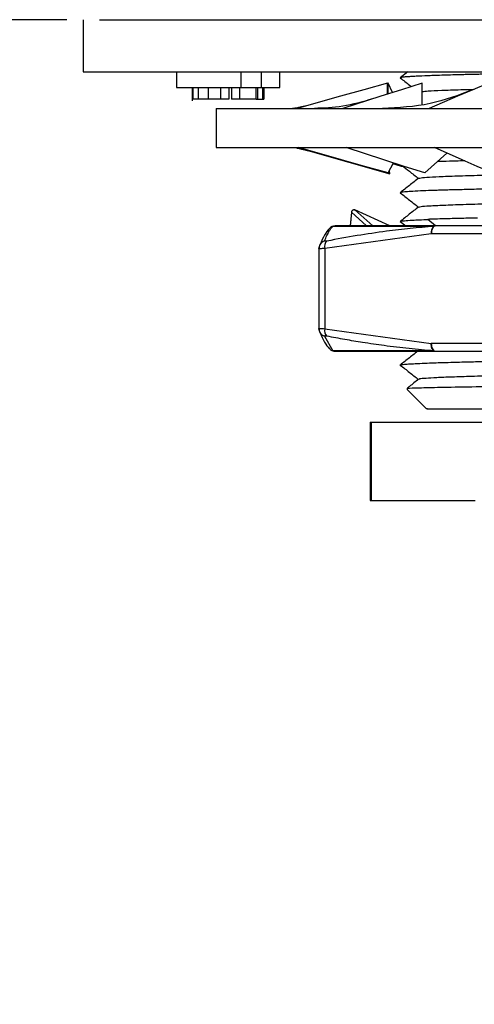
# Model space of a CAD drawing. Header units: millimetres. Extents: x 2628 to 3103, y 1509 to 1845.
# Tile 8 of 29: x 2695 to 2713, y 1689 to 1727. Entities that reach past the tile are written whole.
import ezdxf

# ---------------------------------------------------------------- set-up
doc = ezdxf.new("R2010")
doc.units = ezdxf.units.MM
doc.layers.add('尺寸线层', color=3, linetype='Continuous', lineweight=18)
doc.layers.add('粗实线层', color=7, linetype='Continuous', lineweight=35)
doc.styles.add('标准', font='txt', dxfattribs={"width": 0.667})
doc.dimstyles.new('对齐', dxfattribs={"dimtxt": 3, "dimasz": 2.5, "dimexe": 1.25, "dimexo": 0.625, "dimtad": 1, "dimdsep": 46, "dimtxsty": '标准', "dimcen": 2.5, "dimclrd": 3, "dimclre": 3, "dimclrt": 3, "dimadec": 0, "dimazin": 0, "dimtfac": 1, "dimtmove": 0, "dimatfit": 3, "dimfxl": 1, "dimarcsym": 0})

# ---------------------------------------------------------------- blocks, each defined once
blk = doc.blocks.new('*D26')
at = {"layer": 'Defpoints', "color": 0, "transparency": 16777216}
for p in [(2698.799, 1732.197), (2675.427, 1726.697), (2697.799, 1726.697)]:
    blk.add_point(p, dxfattribs=at)
at = {"layer": '尺寸线层', "color": 3, "lineweight": -2, "transparency": 16777216}
for p, q in [((2675.427, 1736.197), (2675.427, 1752.045)), ((2698.174, 1732.197), (2674.177, 1732.197)), ((2675.427, 1726.697), (2675.427, 1732.197)), ((2697.174, 1726.697), (2674.177, 1726.697)), ((2675.427, 1722.697), (2675.427, 1718.697))]:
    blk.add_line(p, q, dxfattribs=at)
at = {"layer": '尺寸线层', "color": 3, "transparency": 16777216}
for points in [[(2674.76, 1736.197), (2676.093, 1736.197), (2675.427, 1732.197)], [(2674.76, 1722.697), (2676.093, 1722.697), (2675.427, 1726.697)]]:
    blk.add_solid(points, dxfattribs=at)
at = {"layer": '尺寸线层', "color": 3, "transparency": 16777216, "insert": (2670.802, 1746.159), "char_height": 8, "attachment_point": 5, "rotation": 90, "style": '标准'}
blk.add_mtext('5.5', dxfattribs=at)
blk = doc.blocks.new('*D27')
at = {"layer": 'Defpoints', "color": 0, "transparency": 16777216}
for p in [(2697.799, 1726.697), (2708.799, 1711.278), (2769.528, 1711.278)]:
    blk.add_point(p, dxfattribs=at)
at = {"layer": '尺寸线层', "color": 3, "lineweight": -2, "transparency": 16777216}
for p, q in [((2698.424, 1726.697), (2770.778, 1726.697)), ((2769.528, 1722.697), (2769.528, 1715.278)), ((2709.424, 1711.278), (2770.778, 1711.278)), ((2769.528, 1711.278), (2769.528, 1691.898))]:
    blk.add_line(p, q, dxfattribs=at)
at = {"layer": '尺寸线层', "color": 3, "transparency": 16777216}
for points in [[(2768.861, 1722.697), (2770.195, 1722.697), (2769.528, 1726.697)], [(2768.861, 1715.278), (2770.195, 1715.278), (2769.528, 1711.278)]]:
    blk.add_solid(points, dxfattribs=at)
at = {"layer": '尺寸线层', "color": 3, "transparency": 16777216, "insert": (2764.903, 1699.588), "char_height": 8, "attachment_point": 5, "rotation": 90, "style": '标准'}
blk.add_mtext('15.4', dxfattribs=at)

msp = doc.modelspace()

# ---------------------------------------------------------------- linework, layer by layer
at = {"layer": '粗实线层', "color": 7, "linetype": 'Continuous', "lineweight": 25}
for p, q in [((2697.799, 1726.697), (2697.799, 1724.697)), ((2697.799, 1724.697), (2743.799, 1724.697)), ((2701.377, 1724.697), (2701.377, 1724.097)), ((2705.335, 1724.097), (2705.335, 1724.697)), ((2710.238, 1724.697), (2709.947, 1724.468)), ((2709.456, 1723.843), (2709.456, 1724.269)), ((2709.491, 1724.269), (2709.456, 1724.259)), ((2709.653, 1723.906), (2709.491, 1724.269)), ((2709.491, 1723.855), (2709.491, 1724.269)), ((2709.947, 1724.471), (2709.949, 1724.47)), ((2710.789, 1723.452), (2710.789, 1724.269)), ((2701.377, 1724.097), (2703.857, 1724.097)), ((2701.974, 1724.097), (2701.974, 1723.589)), ((2701.999, 1724.097), (2701.999, 1723.647)), ((2702.208, 1724.097), (2702.208, 1723.647)), ((2702.582, 1724.097), (2702.582, 1723.647)), ((2703.067, 1724.097), (2703.067, 1723.647)), ((2703.376, 1724.097), (2703.376, 1723.647)), ((2703.479, 1724.097), (2703.479, 1723.647)), ((2703.786, 1724.097), (2703.786, 1723.647)), ((2703.857, 1724.097), (2704.621, 1724.097)), ((2704.431, 1723.647), (2704.431, 1724.097)), ((2704.485, 1724.097), (2704.485, 1723.647)), ((2704.621, 1724.097), (2705.33, 1724.097)), ((2704.676, 1724.097), (2704.676, 1723.647)), ((2704.719, 1724.097), (2704.719, 1723.647)), ((2705.335, 1724.097), (2705.33, 1724.097)), ((2703.786, 1723.647), (2703.479, 1723.647)), ((2704.431, 1723.647), (2703.786, 1723.647)), ((2704.431, 1723.647), (2704.485, 1723.647)), ((2704.485, 1723.647), (2704.676, 1723.647)), ((2704.676, 1723.647), (2704.719, 1723.647)), ((2702.899, 1723.297), (2702.899, 1721.797)), ((2702.899, 1723.297), (2738.699, 1723.297)), ((2702.899, 1721.797), (2738.699, 1721.797)), ((2706.409, 1721.683), (2709.555, 1720.797)), ((2710.89, 1720.825), (2711.74, 1721.586)), ((2709.491, 1720.825), (2709.685, 1721.213)), ((2709.555, 1720.797), (2709.536, 1720.915)), ((2709.946, 1720.07), (2709.952, 1720.065)), ((2708.077, 1719.33), (2708.027, 1718.793)), ((2708.078, 1719.326), (2708.028, 1718.797)), ((2708.656, 1718.797), (2708.078, 1719.326)), ((2708.214, 1719.409), (2708.893, 1718.797)), ((2709.553, 1718.797), (2708.214, 1719.409)), ((2709.948, 1718.971), (2710.169, 1718.797)), ((2709.953, 1718.965), (2709.948, 1718.968)), ((2711.24, 1718.782), (2707.365, 1718.782)), ((2715.619, 1718.797), (2711.306, 1718.797)), ((2711.139, 1718.497), (2707.056, 1717.934)), ((2715.452, 1718.497), (2711.139, 1718.497)), ((2706.834, 1717.936), (2706.834, 1714.857)), ((2707.056, 1717.934), (2707.056, 1714.86)), ((2707.056, 1714.86), (2711.139, 1714.297)), ((2707.051, 1714.574), (2707.365, 1714.011)), ((2711.24, 1714.011), (2707.365, 1714.011)), ((2715.452, 1714.297), (2711.139, 1714.297)), ((2711.306, 1713.997), (2715.619, 1713.997)), ((2709.947, 1713.469), (2709.949, 1713.467)), ((2710.212, 1712.534), (2710.95, 1711.795)), ((2708.799, 1711.278), (2708.799, 1708.278)), ((2708.799, 1711.278), (2708.834, 1711.278)), ((2708.834, 1711.278), (2708.834, 1708.278)), ((2708.834, 1711.278), (2712.822, 1711.278)), ((2708.799, 1708.278), (2708.834, 1708.278)), ((2708.834, 1708.278), (2712.822, 1708.278))]:
    msp.add_line(p, q, dxfattribs=at)
at = {"layer": '粗实线层', "color": 8, "linetype": 'Continuous', "lineweight": 25}
for p, q in [((2703.857, 1724.097), (2703.857, 1724.697)), ((2704.621, 1724.697), (2704.621, 1724.097)), ((2705.33, 1724.097), (2705.33, 1724.697)), ((2711.296, 1718.797), (2711.007, 1719.048))]:
    msp.add_line(p, q, dxfattribs=at)
at = {"layer": '粗实线层', "color": 7, "linetype": 'Continuous', "lineweight": 25, "flags": 128}
for points in [[(2709.456, 1724.269), (2708.556, 1724.015), (2707.656, 1723.762), (2706.004, 1723.297)], [(2710.789, 1724.269), (2709.995, 1724.015), (2709.201, 1723.762), (2707.743, 1723.297)], [(2713.33, 1724.269), (2712.737, 1724.015), (2712.144, 1723.762), (2711.057, 1723.297)], [(2709.491, 1720.825), (2708.594, 1721.078), (2707.696, 1721.332), (2706.05, 1721.797)], [(2709.456, 1720.825), (2708.556, 1721.078), (2707.656, 1721.332), (2706.409, 1721.683)], [(2710.89, 1720.825), (2710.103, 1721.078), (2709.317, 1721.332), (2707.874, 1721.797)], [(2713.484, 1720.825), (2712.903, 1721.078), (2712.323, 1721.332), (2711.257, 1721.797)], [(2710.108, 1721.042), (2709.995, 1721.078), (2709.669, 1721.182)], [(2711.306, 1718.797), (2711.273, 1718.791), (2711.242, 1718.774), (2711.213, 1718.746), (2711.188, 1718.709), (2711.167, 1718.663), (2711.152, 1718.612), (2711.142, 1718.555), (2711.139, 1718.497)], [(2706.835, 1717.934), (2706.838, 1717.982), (2706.838, 1717.982)], [(2706.863, 1718.063), (2706.868, 1718.073), (2706.87, 1718.076)], [(2706.84, 1714.804), (2706.838, 1714.812), (2706.835, 1714.86)], [(2711.139, 1714.297), (2711.142, 1714.238), (2711.152, 1714.182), (2711.167, 1714.13), (2711.188, 1714.085), (2711.213, 1714.047), (2711.242, 1714.02), (2711.273, 1714.003), (2711.306, 1713.997)]]:
    msp.add_lwpolyline(points, dxfattribs=at)
at = {"layer": '粗实线层', "color": 7, "linetype": 'Continuous', "lineweight": 25}
for centre, radius, start, end in [((2707.457, 1718.498), 0.299, 90.0147, 137.7482), ((2707.457, 1718.501), 0.295, 90.0028, 108.1435), ((2711.452, 1718.546), 0.317, 131.923, 188.9781), ((2711.306, 1718.641), 0.156, 90.2366, 115.0635), ((2707.329, 1718.009), 0.283, 131.9851, 195.2603), ((2707.329, 1714.785), 0.283, 164.7397, 228.0149), ((2707.457, 1714.292), 0.295, 251.8565, 269.9971), ((2707.457, 1714.296), 0.299, 252.2796, 269.9992), ((2711.306, 1714.153), 0.156, 244.9364, 269.7633)]:
    msp.add_arc(centre, radius, start, end, dxfattribs=at)
at = {"layer": '粗实线层', "color": 8, "linetype": 'Continuous', "lineweight": 25}
for centre, radius, start, end in [((2707.129, 1717.935), 0.295, 105.3548, 151.3513), ((2707.129, 1714.858), 0.294, 208.8796, 254.66)]:
    msp.add_arc(centre, radius, start, end, dxfattribs=at)
at = {"layer": '粗实线层', "color": 7, "linetype": 'Continuous', "lineweight": 25}
for points, knots in [([(2715.086, 1724.648), (2714.981, 1724.646), (2714.72, 1724.641), (2714.323, 1724.632), (2713.934, 1724.624), (2713.638, 1724.618), (2713.385, 1724.612), (2713.174, 1724.608), (2712.958, 1724.603), (2712.762, 1724.599), (2712.548, 1724.594), (2712.143, 1724.584), (2711.6, 1724.569), (2711.004, 1724.549), (2710.617, 1724.532), (2710.379, 1724.519), (2710.242, 1724.51), (2710.135, 1724.502), (2710.051, 1724.494), (2709.993, 1724.486), (2709.961, 1724.48), (2709.957, 1724.476), (2709.957, 1724.475)], [0, 0, 0, 0, 0.034601, 0.086282, 0.135599, 0.172499, 0.194803, 0.230951, 0.254219, 0.280953, 0.311153, 0.344823, 0.458443, 0.572601, 0.687217, 0.740404, 0.790263, 0.836805, 0.883494, 0.932664, 0.98164, 1, 1, 1, 1]), ([(2709.953, 1724.467), (2710.07, 1724.375), (2710.21, 1724.265), (2710.35, 1724.155), (2710.374, 1724.136)], [0, 0, 0, 0, 0.833321, 1, 1, 1, 1]), ([(2712.718, 1724.007), (2712.183, 1723.805), (2711.079, 1723.386), (2709.888, 1723.327), (2709.274, 1723.297)], [0, 0, 0, 0, 0.484401, 1, 1, 1, 1]), ([(2710.789, 1723.946), (2710.856, 1723.952), (2711.008, 1723.968), (2711.52, 1723.992), (2712.114, 1724.015), (2712.603, 1724.028), (2712.779, 1724.033)], [0, 0, 0, 0, 0.2356494, 0.5341611, 0.8328657, 1, 1, 1, 1]), ([(2702.208, 1723.647), (2702.158, 1723.647), (2702.062, 1723.647), (2702.019, 1723.647), (2701.999, 1723.647)], [0, 0, 0, 0, 0.51164, 1, 1, 1, 1]), ([(2702.582, 1723.647), (2702.514, 1723.647), (2702.378, 1723.647), (2702.264, 1723.647), (2702.208, 1723.647)], [0, 0, 0, 0, 0.501244, 1, 1, 1, 1]), ([(2703.067, 1723.647), (2702.994, 1723.647), (2702.844, 1723.647), (2702.67, 1723.647), (2702.582, 1723.647)], [0, 0, 0, 0, 0.491884, 1, 1, 1, 1]), ([(2703.376, 1723.647), (2703.341, 1723.647), (2703.292, 1723.647), (2703.173, 1723.647), (2703.102, 1723.647), (2703.067, 1723.647)], [0, 0, 0, 0, 0.5476256, 0.7820345, 1, 1, 1, 1]), ([(2708.889, 1723.663), (2708.504, 1723.554), (2707.727, 1723.335), (2707.019, 1723.31), (2706.662, 1723.297)], [0, 0, 0, 0, 0.4955736, 1, 1, 1, 1]), ([(2706.419, 1723.414), (2706.243, 1723.373), (2705.909, 1723.295), (2705.853, 1723.297), (2705.826, 1723.298)], [0, 0, 0, 0, 0.524223, 1, 1, 1, 1]), ([(2705.991, 1721.777), (2705.994, 1721.777), (2706.06, 1721.77), (2706.244, 1721.724), (2706.419, 1721.68)], [0, 0, 0, 0, 0.0507898, 1, 1, 1, 1]), ([(2712.419, 1721.29), (2712.308, 1721.287), (2712.009, 1721.279), (2711.664, 1721.269), (2711.448, 1721.262), (2711.376, 1721.26)], [0, 0, 0, 0, 0.28094, 0.759674, 1, 1, 1, 1]), ([(2710.034, 1721.101), (2710.122, 1721.031), (2710.327, 1720.87), (2710.531, 1720.71), (2710.647, 1720.619)], [0, 0, 0, 0, 0.4321417, 1, 1, 1, 1]), ([(2710.676, 1720.623), (2710.69, 1720.63), (2710.722, 1720.645), (2711.035, 1720.669), (2711.564, 1720.695), (2712.307, 1720.721), (2713.243, 1720.747), (2714.346, 1720.773), (2715.59, 1720.799), (2716.951, 1720.826), (2718.4, 1720.852), (2719.901, 1720.878), (2721.423, 1720.904), (2722.926, 1720.93), (2724.073, 1720.951), (2724.677, 1720.962), (2724.826, 1720.965)], [0, 0, 0, 0, 0.055633, 0.132275, 0.208896, 0.285458, 0.36204, 0.438679, 0.515308, 0.591877, 0.66845, 0.745082, 0.821718, 0.898296, 0.974861, 1, 1, 1, 1]), ([(2710.658, 1720.627), (2710.539, 1720.534), (2710.302, 1720.347), (2710.065, 1720.161), (2709.946, 1720.068)], [0, 0, 0, 0, 0.499997, 1, 1, 1, 1]), ([(2709.952, 1720.064), (2710.069, 1719.973), (2710.3, 1719.791), (2710.531, 1719.609), (2710.646, 1719.519)], [0, 0, 0, 0, 0.503002, 1, 1, 1, 1]), ([(2719.433, 1720.323), (2719.4, 1720.322), (2719.261, 1720.32), (2718.945, 1720.314), (2718.407, 1720.305), (2717.783, 1720.294), (2717.075, 1720.282), (2716.4, 1720.271), (2715.761, 1720.26), (2715.161, 1720.249), (2714.499, 1720.236), (2713.728, 1720.22), (2712.977, 1720.203), (2712.424, 1720.189), (2712.041, 1720.179), (2711.765, 1720.172), (2711.524, 1720.165), (2711.319, 1720.158), (2711.044, 1720.149), (2710.692, 1720.135), (2710.351, 1720.118), (2710.123, 1720.101), (2710.016, 1720.089), (2709.968, 1720.08), (2709.958, 1720.076), (2709.954, 1720.074)], [0, 0, 0, 0, 0.0064096, 0.027495, 0.0623358, 0.1131376, 0.1531506, 0.2075583, 0.254984, 0.2917701, 0.3421977, 0.4088809, 0.481902, 0.5431578, 0.5724245, 0.604413, 0.6371763, 0.6601609, 0.6844958, 0.7512225, 0.8263733, 0.8918966, 0.9479291, 0.9751069, 1, 1, 1, 1]), ([(2710.665, 1719.521), (2710.682, 1719.529), (2710.718, 1719.545), (2711.047, 1719.569), (2711.585, 1719.596), (2712.332, 1719.622), (2713.272, 1719.648), (2714.381, 1719.674), (2715.63, 1719.7), (2716.992, 1719.726), (2718.443, 1719.753), (2719.945, 1719.779), (2721.467, 1719.805), (2722.974, 1719.831), (2724.432, 1719.857), (2725.807, 1719.883), (2727.072, 1719.91), (2728.199, 1719.936), (2729.16, 1719.962), (2729.931, 1719.988), (2730.496, 1720.014), (2730.858, 1720.04), (2730.912, 1720.057), (2730.938, 1720.065)], [0, 0, 0, 0, 0.040258, 0.088456, 0.136661, 0.184831, 0.232987, 0.281181, 0.329388, 0.377565, 0.425718, 0.473906, 0.522114, 0.570297, 0.61845, 0.666631, 0.71484, 0.763029, 0.811183, 0.859358, 0.907564, 0.95576, 1, 1, 1, 1]), ([(2708.214, 1719.409), (2708.208, 1719.411), (2708.196, 1719.415), (2708.174, 1719.416), (2708.151, 1719.412), (2708.128, 1719.402), (2708.109, 1719.387), (2708.093, 1719.368), (2708.082, 1719.347), (2708.079, 1719.332), (2708.078, 1719.326)], [0, 0, 0, 0, 0.105208, 0.222635, 0.354177, 0.499986, 0.624843, 0.750005, 0.88818, 1, 1, 1, 1]), ([(2708.206, 1719.389), (2708.208, 1719.395), (2708.212, 1719.404), (2708.215, 1719.41), (2708.214, 1719.41), (2708.214, 1719.409)], [0, 0, 0, 0, 0.408328, 0.681464, 1, 1, 1, 1]), ([(2710.654, 1719.525), (2710.535, 1719.432), (2710.298, 1719.245), (2710.061, 1719.059), (2709.943, 1718.966)], [0, 0, 0, 0, 0.499997, 1, 1, 1, 1]), ([(2709.953, 1718.971), (2709.955, 1718.973), (2709.96, 1718.979), (2710.011, 1718.988), (2710.137, 1719.001), (2710.412, 1719.02), (2710.794, 1719.037), (2711.007, 1719.046)], [0, 0, 0, 0, 0.082864, 0.221162, 0.372667, 0.65006, 1, 1, 1, 1]), ([(2712.914, 1719.101), (2712.849, 1719.099), (2712.693, 1719.096), (2712.445, 1719.09), (2712.184, 1719.083), (2711.917, 1719.076), (2711.613, 1719.068), (2711.297, 1719.059), (2711.096, 1719.051), (2711.007, 1719.048)], [0, 0, 0, 0, 0.083448, 0.198679, 0.338437, 0.453737, 0.59934, 0.821035, 1, 1, 1, 1]), ([(2707.235, 1718.699), (2707.173, 1718.626), (2707.05, 1718.48), (2706.931, 1718.212), (2706.872, 1718.079)], [0, 0, 0, 0, 0.500207, 1, 1, 1, 1]), ([(2707.051, 1718.219), (2707.08, 1718.29), (2707.138, 1718.431), (2707.219, 1718.587), (2707.295, 1718.706), (2707.342, 1718.757), (2707.365, 1718.782)], [0, 0, 0, 0, 0.282629, 0.55853, 0.780411, 1, 1, 1, 1]), ([(2711.24, 1718.782), (2710.939, 1718.757), (2710.332, 1718.706), (2709.35, 1718.587), (2708.284, 1718.431), (2707.524, 1718.29), (2707.14, 1718.219)], [0, 0, 0, 0, 0.219606, 0.441512, 0.717389, 1, 1, 1, 1]), ([(2707.365, 1718.782), (2707.336, 1718.771), (2707.286, 1718.751), (2707.252, 1718.712), (2707.237, 1718.696)], [0, 0, 0, 0, 0.594888, 1, 1, 1, 1]), ([(2711.306, 1718.797), (2710.81, 1718.797), (2709.812, 1718.797), (2708.684, 1718.797), (2707.843, 1718.797), (2707.585, 1718.797), (2707.457, 1718.797)], [0, 0, 0, 0, 0.248295, 0.5, 0.751705, 1, 1, 1, 1]), ([(2707.14, 1718.219), (2707.126, 1718.217), (2707.098, 1718.212), (2707.07, 1718.21), (2707.051, 1718.212), (2707.051, 1718.217), (2707.051, 1718.219)], [0, 0, 0, 0, 0.2506536, 0.4999054, 0.7491883, 1, 1, 1, 1]), ([(2707.056, 1717.934), (2707.022, 1717.932), (2706.953, 1717.927), (2706.881, 1717.925), (2706.836, 1717.927), (2706.835, 1717.932), (2706.835, 1717.934)], [0, 0, 0, 0, 0.249979, 0.499802, 0.749724, 1, 1, 1, 1]), ([(2706.871, 1718.078), (2706.859, 1718.05), (2706.836, 1717.995), (2706.843, 1717.942), (2706.847, 1717.915)], [0, 0, 0, 0, 0.497268, 1, 1, 1, 1]), ([(2706.835, 1714.86), (2706.832, 1714.862), (2706.83, 1714.865), (2706.844, 1714.866), (2706.845, 1714.866)], [0, 0, 0, 0, 0.965081, 1, 1, 1, 1]), ([(2706.847, 1714.879), (2706.843, 1714.852), (2706.836, 1714.799), (2706.859, 1714.743), (2706.871, 1714.716)], [0, 0, 0, 0, 0.502843, 1, 1, 1, 1]), ([(2706.872, 1714.715), (2706.931, 1714.581), (2707.05, 1714.314), (2707.173, 1714.168), (2707.235, 1714.095)], [0, 0, 0, 0, 0.4997946, 1, 1, 1, 1]), ([(2707.14, 1714.574), (2707.127, 1714.577), (2707.1, 1714.581), (2707.071, 1714.583), (2707.052, 1714.582), (2707.051, 1714.577), (2707.051, 1714.574)], [0, 0, 0, 0, 0.237983, 0.473133, 0.736469, 1, 1, 1, 1]), ([(2711.24, 1714.011), (2710.923, 1714.038), (2710.285, 1714.092), (2709.375, 1714.204), (2708.555, 1714.324), (2707.825, 1714.445), (2707.369, 1714.531), (2707.14, 1714.574)], [0, 0, 0, 0, 0.231018, 0.464307, 0.664889, 0.831106, 1, 1, 1, 1]), ([(2707.235, 1714.1), (2707.25, 1714.083), (2707.286, 1714.043), (2707.336, 1714.023), (2707.366, 1714.011)], [0, 0, 0, 0, 0.413058, 1, 1, 1, 1]), ([(2710.656, 1714.027), (2710.538, 1713.934), (2710.301, 1713.747), (2710.064, 1713.561), (2709.946, 1713.468)], [0, 0, 0, 0, 0.4999974, 1, 1, 1, 1]), ([(2711.24, 1714.011), (2711.225, 1714.023), (2711.194, 1714.048), (2711.16, 1714.117), (2711.139, 1714.202), (2711.139, 1714.265), (2711.139, 1714.297)], [0, 0, 0, 0, 0.245772, 0.499999, 0.75, 1, 1, 1, 1]), ([(2707.457, 1713.997), (2707.585, 1713.997), (2707.843, 1713.997), (2708.684, 1713.997), (2709.812, 1713.997), (2710.81, 1713.997), (2711.306, 1713.997)], [0, 0, 0, 0, 0.248295, 0.5, 0.751705, 1, 1, 1, 1]), ([(2709.952, 1713.473), (2709.954, 1713.474), (2709.958, 1713.476), (2709.982, 1713.483), (2710.042, 1713.492), (2710.152, 1713.502), (2710.241, 1713.508), (2710.294, 1713.512), (2710.355, 1713.515), (2710.477, 1713.523), (2710.717, 1713.534), (2711.034, 1713.548), (2711.404, 1713.561), (2711.785, 1713.572), (2712.191, 1713.583), (2712.661, 1713.595), (2713.151, 1713.606), (2713.681, 1713.617), (2714.244, 1713.629), (2714.823, 1713.641), (2715.432, 1713.653), (2716.076, 1713.665), (2716.839, 1713.678), (2717.675, 1713.692), (2718.54, 1713.706), (2719.122, 1713.716), (2719.433, 1713.721)], [0, 0, 0, 0, 0.012371, 0.028059, 0.083338, 0.12494, 0.152848, 0.161663, 0.167052, 0.199735, 0.246238, 0.306541, 0.35233, 0.398915, 0.44631, 0.487511, 0.542754, 0.585223, 0.628104, 0.684126, 0.723241, 0.766908, 0.82621, 0.885445, 0.938782, 1, 1, 1, 1]), ([(2709.953, 1713.464), (2709.951, 1713.465), (2709.947, 1713.468), (2709.949, 1713.47), (2709.95, 1713.472)], [0, 0, 0, 0, 0.407223, 1, 1, 1, 1]), ([(2709.952, 1713.465), (2710.069, 1713.373), (2710.3, 1713.191), (2710.532, 1713.009), (2710.647, 1712.919)], [0, 0, 0, 0, 0.5037588, 1, 1, 1, 1]), ([(2730.921, 1713.466), (2730.922, 1713.462), (2730.927, 1713.451), (2730.738, 1713.431), (2730.358, 1713.407), (2729.79, 1713.384), (2729.06, 1713.36), (2728.179, 1713.336), (2727.159, 1713.312), (2726.02, 1713.288), (2724.786, 1713.264), (2723.48, 1713.241), (2722.122, 1713.217), (2720.741, 1713.193), (2719.36, 1713.169), (2718.005, 1713.145), (2716.702, 1713.121), (2715.477, 1713.097), (2714.349, 1713.074), (2713.339, 1713.05), (2712.466, 1713.026), (2711.752, 1713.002), (2711.202, 1712.978), (2710.838, 1712.954), (2710.658, 1712.936), (2710.669, 1712.925), (2710.672, 1712.922)], [0, 0, 0, 0, 0.019343, 0.063164, 0.106971, 0.150801, 0.194642, 0.238467, 0.282274, 0.3261, 0.369941, 0.41377, 0.457577, 0.501399, 0.54524, 0.589073, 0.632882, 0.6767, 0.72054, 0.764376, 0.808188, 0.852003, 0.89584, 0.93968, 0.983496, 1, 1, 1, 1]), ([(2710.654, 1712.925), (2710.536, 1712.832), (2710.389, 1712.716), (2710.242, 1712.601), (2710.213, 1712.578)], [0, 0, 0, 0, 0.80573, 1, 1, 1, 1]), ([(2719.445, 1712.699), (2718.754, 1712.692), (2717.372, 1712.679), (2715.452, 1712.66), (2713.74, 1712.641), (2712.307, 1712.622), (2711.198, 1712.602), (2710.489, 1712.583), (2710.164, 1712.568), (2710.22, 1712.559), (2710.235, 1712.557)], [0, 0, 0, 0, 0.136695, 0.2731451, 0.4093506, 0.5453112, 0.6810271, 0.8164982, 0.9517245, 1, 1, 1, 1]), ([(2710.992, 1711.797), (2710.98, 1711.797), (2710.936, 1711.797), (2711.251, 1711.797), (2711.924, 1711.797), (2712.963, 1711.797), (2714.297, 1711.797), (2715.883, 1711.797), (2717.654, 1711.797), (2718.924, 1711.797), (2719.559, 1711.797)], [0, 0, 0, 0, 0.048498, 0.184427, 0.320356, 0.456284, 0.592213, 0.728142, 0.864071, 1, 1, 1, 1])]:
    msp.add_open_spline(points, degree=3, knots=knots, dxfattribs=at)
at = {"layer": '粗实线层', "color": 8, "linetype": 'Continuous', "lineweight": 25}
msp.add_open_spline([(2706.845, 1714.866), (2706.856, 1714.867), (2706.88, 1714.869), (2706.953, 1714.867), (2707.022, 1714.862), (2707.056, 1714.86)], degree=3, knots=[0, 0, 0, 0, 0.325417, 0.662717, 1, 1, 1, 1], dxfattribs=at)

# ---------------------------------------------------------------- dimensions: what is measured, and where the dimension line sits
at = {"layer": '尺寸线层'}
for base, p1, p2, override, picture, middle in [((2675.427, 1726.697), (2698.799, 1732.197), (2697.799, 1726.697), {"dimtxt": 8, "dimasz": 4}, '*D26', (2675.427, 1746.159)), ((2769.528, 1711.278), (2697.799, 1726.697), (2708.799, 1711.278), {"dimtxt": 8, "dimasz": 4, "dimdec": 1}, '*D27', (2769.528, 1699.588))]:
    dim = msp.add_linear_dim(base=base, p1=p1, p2=p2, angle=90, dimstyle='对齐', override=override, dxfattribs=at)
    dim.commit()
    dim.dimension.update_dxf_attribs({"geometry": picture, "text_midpoint": middle, "dimtype": 160})

doc.saveas('drawing.dxf')
